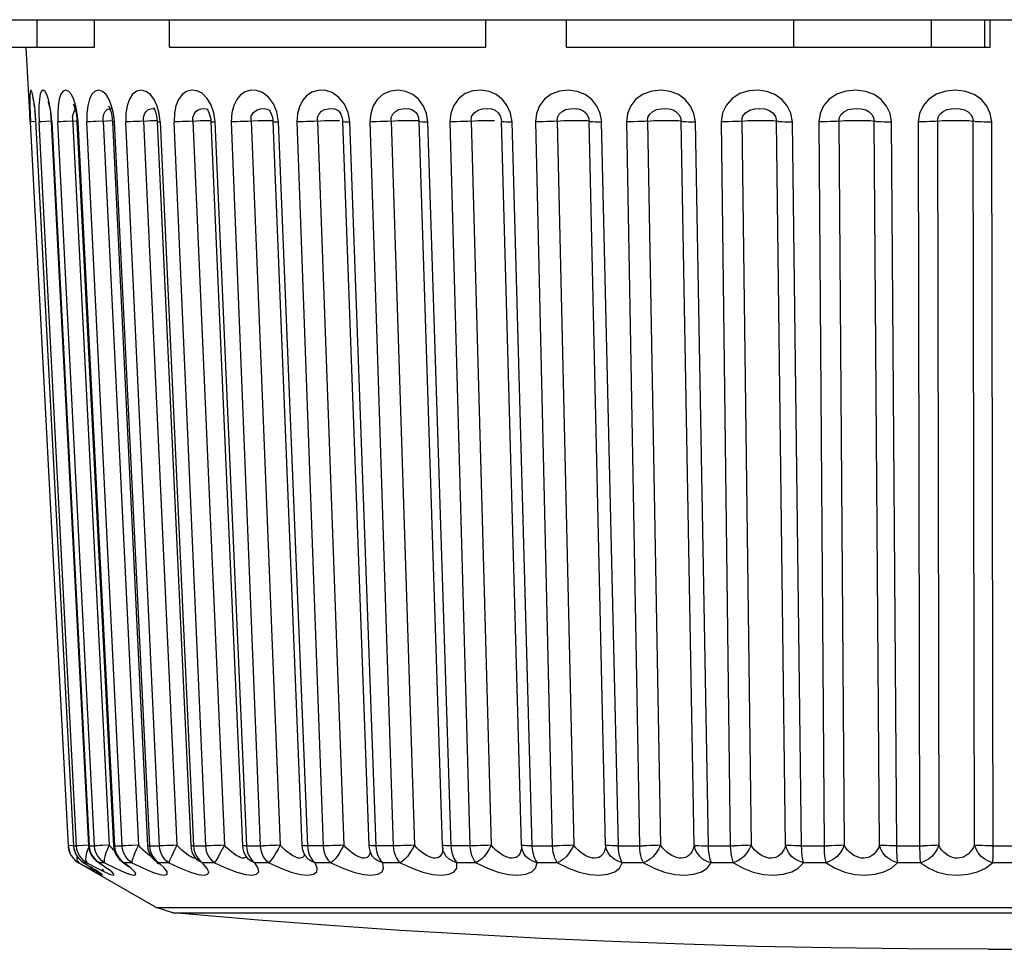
# Model space of a CAD drawing. Header units: millimetres. Extents: x 1 to 1591, y -395 to 1220.
# Tile 4 of 81: x 703.33 to 711.86, y -394.56 to -386.51. Entities that reach past the tile are written whole.
import ezdxf

# ---------------------------------------------------------------- set-up
doc = ezdxf.new("R2010")
doc.units = ezdxf.units.MM
doc.header["$LTSCALE"] = 65.395
for name, color, linetype in [('LOGO_REXROTH_11_AM_0', 7, 'CONTINUOUS'), ('X610_37_IO_BASE-20150120_1_AM_0', 7, 'CONTINUOUS'), ('XUAN_NIU_11_AM_0', 7, 'CONTINUOUS')]:
    doc.layers.add(name, color=color, linetype=linetype)

msp = doc.modelspace()

# ---------------------------------------------------------------- linework, layer by layer
at = {"layer": 'LOGO_REXROTH_11_AM_0', "color": 7}
for p, q in [((703.4815, -386.7424), (703.4815, -386.5053)), ((703.9771, -386.7424), (703.9771, -386.5053)), ((704.6257, -386.7424), (704.6257, -386.5053)), ((707.367, -386.7424), (707.367, -386.5053)), ((708.0645, -386.7424), (708.0645, -386.5053)), ((710.0348, -386.7424), (710.0348, -386.5053)), ((711.2287, -386.7424), (711.2287, -386.5053)), ((711.6869, -386.5053), (711.6869, -386.7424)), ((711.7358, -386.7424), (711.7358, -386.5053)), ((700.471, -386.7424), (703.9771, -386.7424)), ((704.6257, -386.7424), (707.367, -386.7424)), ((708.0645, -386.7424), (711.7358, -386.7424))]:
    msp.add_line(p, q, dxfattribs=at)
at = {"layer": 'X610_37_IO_BASE-20150120_1_AM_0', "color": 7}
msp.add_line((644.5219, -386.5053), (730.9191, -386.5053), dxfattribs=at)
at = {"layer": 'XUAN_NIU_11_AM_0', "color": 7}
for p, q in [((703.4159, -387.3173), (703.386, -386.7474)), ((703.4426, -387.1767), (703.4457, -387.1907)), ((703.4489, -387.2085), (703.4457, -387.1798)), ((704.9883, -387.2469), (704.9529, -387.1878)), ((703.4623, -387.3082), (703.4599, -387.2961)), ((703.4682, -387.3899), (703.4623, -387.3082)), ((703.8015, -387.3001), (703.811, -387.2876)), ((704.1055, -387.2769), (704.1208, -387.2748)), ((704.1208, -387.2748), (704.1311, -387.2769)), ((704.9547, -387.2814), (704.955, -387.2815)), ((705.0108, -387.3135), (704.9883, -387.2469)), ((705.5555, -387.3043), (705.5272, -387.2334)), ((705.571, -387.3899), (705.5555, -387.3043)), ((706.0861, -387.2919), (706.0865, -387.2922)), ((706.1734, -387.3083), (706.1432, -387.2387)), ((706.1875, -387.3899), (706.1734, -387.3083)), ((706.8519, -387.3173), (706.8261, -387.2538)), ((707.5809, -387.3154), (707.5531, -387.2511)), ((703.4197, -387.3899), (703.4159, -387.3173)), ((703.4205, -387.3188), (703.4238, -387.3899)), ((703.4278, -387.3898), (703.4239, -387.3899)), ((703.7521, -393.6641), (703.4239, -387.3899)), ((703.4667, -387.3881), (703.4278, -387.3898)), ((703.4632, -387.3347), (703.4661, -387.3768)), ((703.4661, -387.3768), (703.795, -393.6641)), ((703.4668, -387.3899), (703.4678, -387.3899)), ((703.4944, -387.317), (703.4965, -387.3899)), ((703.5042, -387.3898), (703.4969, -387.3899)), ((703.821, -393.6641), (703.4969, -387.3899)), ((703.6104, -387.3853), (703.5565, -387.3878)), ((703.6, -387.3558), (703.6023, -387.3898)), ((703.6023, -387.3898), (703.6064, -387.3899)), ((703.6023, -387.3898), (703.9264, -393.664)), ((703.6064, -387.3899), (703.9305, -393.6641)), ((703.9764, -393.6641), (703.6601, -387.3899)), ((703.731, -387.3878), (703.7068, -387.3888)), ((703.8174, -387.384), (703.731, -387.3878)), ((703.7862, -387.3524), (704.1042, -393.6596)), ((703.8227, -387.3596), (703.8249, -387.3895)), ((703.8249, -387.3895), (704.1411, -393.6638)), ((703.8349, -387.3899), (703.8272, -387.3173)), ((703.8338, -387.3899), (704.1502, -393.6641)), ((704.2167, -393.6641), (703.9116, -387.3899)), ((704.0524, -387.3853), (704.3574, -393.6596)), ((704.1314, -387.3822), (704.0828, -387.384)), ((704.1309, -387.3733), (704.1319, -387.3892)), ((704.1319, -387.3892), (704.437, -393.6635)), ((704.149, -387.3899), (704.1403, -387.3173)), ((704.1477, -387.3899), (704.4529, -393.6641)), ((704.5391, -393.6641), (704.2486, -387.3899)), ((704.4319, -387.384), (704.3696, -387.3867)), ((704.4009, -387.3853), (704.6914, -393.6596)), ((704.5179, -387.3626), (704.5201, -387.3888)), ((704.5201, -387.3888), (704.8106, -393.663)), ((704.5462, -387.3899), (704.5364, -387.3173)), ((704.5445, -387.3899), (704.8352, -393.6641)), ((704.9403, -393.6641), (704.6675, -387.3899)), ((704.8609, -387.384), (704.798, -387.3867)), ((704.8295, -387.3853), (705.1023, -393.6596)), ((704.8913, -387.3829), (704.8609, -387.384)), ((704.9461, -387.3813), (704.8913, -387.3829)), ((704.9878, -387.3808), (704.9461, -387.3813)), ((704.9853, -387.3883), (705.258, -393.6625)), ((705.0219, -387.3899), (705.0108, -387.3135)), ((705.02, -387.3899), (705.2929, -393.6641)), ((705.4157, -393.6641), (705.1637, -387.3899)), ((705.3959, -387.3829), (705.3022, -387.3867)), ((705.3337, -387.3853), (705.5857, -393.6596)), ((705.4256, -387.382), (705.3959, -387.3829)), ((705.5174, -387.3809), (705.4994, -387.3808)), ((705.5222, -387.3877), (705.7742, -393.6619)), ((705.5689, -387.3899), (705.821, -393.6641)), ((705.9602, -393.6641), (705.7317, -387.3899)), ((705.9078, -387.3853), (706.1364, -393.6596)), ((706.0292, -387.3813), (706.0003, -387.382)), ((706.0791, -387.3808), (706.0292, -387.3813)), ((706.0998, -387.3809), (706.0791, -387.3808)), ((706.124, -387.373), (706.1251, -387.387)), ((706.1251, -387.387), (706.3536, -393.6613)), ((706.163, -387.3898), (706.1851, -387.3899)), ((706.1851, -387.3899), (706.4138, -393.6641)), ((706.5678, -393.6641), (706.3653, -387.3899)), ((706.5457, -387.3853), (706.7482, -393.6596)), ((706.6954, -387.3809), (706.6674, -387.3813)), ((706.7207, -387.3808), (706.6954, -387.3809)), ((706.7437, -387.3809), (706.7207, -387.3808)), ((706.7833, -387.357), (706.7873, -387.3863)), ((706.7873, -387.3863), (706.9898, -393.6605)), ((706.8646, -387.3899), (706.8519, -387.3173)), ((706.862, -387.3899), (707.0647, -393.6641)), ((707.2319, -393.6641), (707.0576, -387.3899)), ((707.2402, -387.3853), (707.4146, -393.6596)), ((707.417, -387.3808), (707.3901, -387.3809)), ((707.4421, -387.3809), (707.417, -387.3808)), ((707.488, -387.3328), (707.4918, -387.3408)), ((707.4918, -387.3408), (707.4934, -387.3447)), ((707.4934, -387.3447), (707.5017, -387.3853)), ((707.6759, -393.6596), (707.5017, -387.3853)), ((707.5656, -387.3898), (707.5922, -387.3899)), ((707.595, -387.3899), (707.5809, -387.3154)), ((707.5922, -387.3899), (707.7667, -393.6641)), ((707.9452, -393.6641), (707.801, -387.3899)), ((707.9838, -387.3853), (708.1281, -393.6596)), ((708.405, -393.6596), (708.2609, -387.3853)), ((708.3675, -387.3899), (708.5119, -393.6641)), ((708.6998, -393.6641), (708.5873, -387.3899)), ((708.7683, -387.3853), (708.8809, -393.6596)), ((709.1705, -393.6596), (709.0581, -387.3853)), ((709.1796, -387.3899), (709.2923, -393.6641)), ((709.4875, -393.6641), (709.408, -387.3899)), ((709.5852, -387.3853), (709.6649, -393.6596)), ((709.9639, -393.6596), (709.8844, -387.3853)), ((710.0196, -387.3899), (710.0993, -393.6641)), ((710.2997, -393.6641), (710.2539, -387.3899)), ((710.4255, -387.3853), (710.4714, -393.6596)), ((710.7765, -393.6596), (710.7308, -387.3853)), ((710.8782, -387.3899), (710.9241, -393.6641)), ((711.1274, -393.6641), (711.116, -387.3899)), ((711.28, -387.3853), (711.2915, -393.6596)), ((711.5995, -393.6596), (711.5881, -387.3853)), ((711.746, -387.3899), (711.7575, -393.7488)), ((703.7512, -393.6641), (703.7523, -393.6641)), ((703.756, -393.6641), (703.7521, -393.6641)), ((703.7562, -393.6938), (703.7521, -393.6641)), ((703.795, -393.6623), (703.756, -393.6641)), ((703.765, -393.7221), (703.7562, -393.6938)), ((703.7961, -393.6641), (703.795, -393.6641)), ((703.7954, -393.6641), (703.8219, -393.6641)), ((703.7961, -393.6641), (703.7958, -393.6738)), ((703.8283, -393.6641), (703.821, -393.6641)), ((703.825, -393.6938), (703.821, -393.6641)), ((703.8337, -393.7221), (703.8254, -393.6952)), ((703.9344, -393.6596), (703.8805, -393.6621)), ((703.9305, -393.6641), (703.9264, -393.664)), ((703.9291, -393.6641), (703.9779, -393.6641)), ((703.9869, -393.6641), (703.9764, -393.6641)), ((703.9803, -393.6938), (703.9764, -393.6641)), ((704.1042, -393.6596), (704.0471, -393.6621)), ((704.1238, -393.6803), (704.1041, -393.6595)), ((704.1448, -393.7014), (704.1238, -393.6803)), ((704.1482, -393.6641), (704.2188, -393.6641)), ((704.2489, -393.6637), (704.2167, -393.6641)), ((704.3574, -393.6596), (704.3408, -393.694)), ((704.3788, -393.6815), (704.3574, -393.6595)), ((704.4502, -393.6641), (704.5419, -393.6641)), ((704.713, -393.6815), (704.6913, -393.6595)), ((704.8134, -393.6637), (704.8106, -393.663)), ((704.8319, -393.6641), (704.9437, -393.6641)), ((705.124, -393.6815), (705.1022, -393.6595)), ((705.259, -393.663), (705.258, -393.6625)), ((705.2891, -393.6641), (705.4378, -393.6641)), ((705.6073, -393.6815), (705.5857, -393.6595)), ((706.1575, -393.6815), (706.1363, -393.6595)), ((706.3552, -393.6621), (706.3536, -393.6613)), ((706.3619, -393.7093), (706.3703, -393.7307)), ((706.9901, -393.661), (706.9898, -393.6605)), ((706.9898, -393.6605), (706.9916, -393.6805)), ((706.9916, -393.6805), (706.9955, -393.6999)), ((706.9959, -393.7014), (706.9955, -393.6999)), ((707.7611, -393.6641), (707.975, -393.6641)), ((708.506, -393.6641), (708.7308, -393.6641)), ((709.2862, -393.6641), (709.5194, -393.6641)), ((710.093, -393.6641), (710.332, -393.6641)), ((710.9177, -393.6641), (711.1599, -393.6641)), ((711.7512, -393.6641), (711.9939, -393.6641)), ((703.796, -393.7728), (703.7783, -393.7487)), ((703.8138, -393.7936), (703.8383, -393.8106)), ((703.861, -393.7936), (703.8853, -393.8106)), ((703.9877, -393.7903), (704.0062, -393.8044)), ((703.9943, -393.7936), (704.084, -393.8571)), ((704.1778, -393.7639), (704.1944, -393.7827)), ((704.1944, -393.7827), (704.2143, -393.7997)), ((704.2122, -393.7936), (704.2354, -393.8106)), ((704.4601, -393.7434), (704.4779, -393.7693)), ((704.4779, -393.7693), (704.5023, -393.7936)), ((704.5023, -393.7936), (704.5008, -393.7924)), ((704.5087, -393.7984), (704.5023, -393.7936)), ((704.5124, -393.7936), (704.5347, -393.8106)), ((704.8331, -393.7421), (704.85, -393.7674)), ((704.85, -393.7674), (704.8655, -393.7844)), ((704.8655, -393.7844), (704.8649, -393.7837)), ((704.8651, -393.7839), (704.8708, -393.7896)), ((704.8839, -393.7984), (704.8655, -393.7844)), ((704.8708, -393.7896), (704.8747, -393.7937)), ((704.8915, -393.7936), (704.9127, -393.8106)), ((705.3006, -393.7712), (705.306, -393.778)), ((705.3011, -393.7718), (705.3009, -393.7715)), ((705.3092, -393.7803), (705.3011, -393.7718)), ((705.3455, -393.7936), (705.3652, -393.8106)), ((705.7095, -393.7584), (705.6906, -393.748)), ((705.7945, -393.738), (705.8042, -393.7545)), ((705.8693, -393.7936), (705.8874, -393.8106)), ((706.2806, -393.7658), (706.2615, -393.7583)), ((706.3704, -393.7309), (706.3703, -393.7307)), ((706.4573, -393.7936), (706.4736, -393.8106)), ((706.9122, -393.7703), (706.8933, -393.7658)), ((707.0801, -393.7488), (707.0904, -393.7728)), ((711.7575, -393.7488), (711.7572, -393.8106)), ((703.831, -393.7988), (703.8419, -393.8106)), ((704.5114, -394.1992), (703.8383, -393.8106)), ((703.8419, -393.8106), (703.8386, -393.8106)), ((703.8419, -393.8106), (703.9266, -393.8583)), ((703.8654, -393.7976), (703.8803, -393.8079)), ((703.8853, -393.8106), (703.8803, -393.8079)), ((703.9099, -393.8106), (703.8853, -393.8106)), ((703.9044, -393.8229), (703.8853, -393.8106)), ((703.9028, -393.7988), (703.9099, -393.8106)), ((703.9348, -393.8564), (703.9517, -393.867)), ((703.9589, -393.8571), (703.9458, -393.849)), ((703.9517, -393.867), (703.9799, -393.8847)), ((703.9633, -393.8603), (703.9589, -393.8571)), ((703.9785, -393.8703), (704.0015, -393.8859)), ((704.0182, -393.8106), (704.0062, -393.8044)), ((704.0636, -393.8106), (704.0182, -393.8106)), ((704.0444, -393.8672), (704.0528, -393.8737)), ((704.0528, -393.8737), (704.0577, -393.8778)), ((704.0603, -393.7988), (704.0636, -393.8106)), ((704.0636, -393.8106), (704.1593, -393.8583)), ((704.1265, -393.8905), (704.084, -393.8571)), ((704.2354, -393.8106), (704.2143, -393.7997)), ((704.3011, -393.8106), (704.2354, -393.8106)), ((704.3011, -393.8106), (704.4004, -393.8581)), ((704.5347, -393.8106), (704.5087, -393.7984)), ((704.62, -393.8106), (704.5347, -393.8106)), ((704.62, -393.8106), (704.7225, -393.8583)), ((704.9127, -393.8106), (704.8839, -393.7984)), ((705.0166, -393.8106), (704.9127, -393.8106)), ((705.4867, -393.8106), (705.3652, -393.8106)), ((706.0251, -393.8106), (705.8874, -393.8106)), ((706.6259, -393.8106), (706.4736, -393.8106)), ((707.2825, -393.8106), (707.1172, -393.8106)), ((707.9877, -393.8106), (707.8112, -393.8106)), ((708.7338, -393.8106), (708.548, -393.8106)), ((709.5126, -393.8106), (709.3197, -393.8106)), ((710.3157, -393.8106), (710.1176, -393.8106)), ((711.1341, -393.8106), (710.9331, -393.8106)), ((711.959, -393.8106), (711.7572, -393.8106)), ((704.0015, -393.8859), (704.0097, -393.8917)), ((704.5114, -394.1992), (718.9297, -394.1992)), ((704.6547, -394.2446), (704.5114, -394.1992)), ((704.6546, -394.2446), (718.7864, -394.2446))]:
    msp.add_line(p, q, dxfattribs=at)
for points in [[(703.4457, -387.1798), (703.4367, -387.1373), (703.429, -387.1181), (703.4231, -387.1174), (703.4192, -387.1329), (703.4173, -387.1627), (703.417, -387.2045), (703.4182, -387.2572), (703.4205, -387.3188)], [(703.6071, -387.3899), (703.6006, -387.3173), (703.5912, -387.2538), (703.5788, -387.1979), (703.5645, -387.1543), (703.5487, -387.1267), (703.5331, -387.1157), (703.5189, -387.1238), (703.5073, -387.1496), (703.4996, -387.1946), (703.4954, -387.2526), (703.4944, -387.317)], [(703.7979, -387.1979), (703.7773, -387.1543), (703.7538, -387.1267), (703.7298, -387.1157), (703.7068, -387.1238), (703.6868, -387.1496)], [(704.1037, -387.1979), (704.0772, -387.1543), (704.0462, -387.1267), (704.014, -387.1157), (703.9824, -387.1238), (703.9544, -387.1496), (703.9332, -387.1946), (703.9185, -387.2526), (703.9111, -387.317), (703.9105, -387.3899)], [(704.4929, -387.1979), (704.4608, -387.1543), (704.4228, -387.1267), (704.3826, -387.1157), (704.3428, -387.1238), (704.307, -387.1496), (704.2794, -387.1946), (704.2596, -387.2526), (704.2492, -387.317), (704.2472, -387.3899)], [(704.9529, -387.1878), (704.9098, -387.1431), (704.8624, -387.1208), (704.815, -387.1162), (704.7728, -387.1275), (704.7359, -387.1543), (704.7056, -387.1964), (704.683, -387.2511), (704.67, -387.3153), (704.6658, -387.3899)], [(705.5272, -387.2334), (705.4839, -387.1761), (705.4331, -387.136), (705.3805, -387.1179), (705.3289, -387.117), (705.2828, -387.1301), (705.2423, -387.1571), (705.2089, -387.1972), (705.1836, -387.2498), (705.1681, -387.3139), (705.1617, -387.3899)], [(706.1432, -387.2387), (706.0942, -387.1789), (706.0354, -387.1357), (705.9737, -387.1174), (705.9132, -387.1179), (705.86, -387.1339), (705.8143, -387.164), (705.7782, -387.2063), (705.7517, -387.2592), (705.7356, -387.3201), (705.7295, -387.3899)], [(706.8261, -387.2538), (706.7866, -387.1979), (706.7359, -387.1543), (706.6743, -387.1267), (706.608, -387.1157), (706.5405, -387.1238), (706.4782, -387.1496), (706.4284, -387.1946), (706.3913, -387.2526), (706.3699, -387.317), (706.3629, -387.3899)], [(707.5531, -387.2511), (707.5103, -387.1958), (707.4565, -387.1532), (707.3949, -387.1265), (707.3278, -387.1159), (707.2554, -387.1224), (707.1869, -387.1464), (707.1309, -387.1909), (707.0885, -387.2492), (707.0637, -387.3148), (707.055, -387.3899)], [(708.3705, -387.3899), (708.3571, -387.3173), (708.3288, -387.2538), (708.2849, -387.1979), (708.228, -387.1543), (708.1585, -387.1267), (708.0831, -387.1157), (708.0059, -387.1238), (707.9342, -387.1496), (707.8764, -387.1946), (707.8329, -387.2526), (707.8073, -387.317), (707.7982, -387.3899)], [(709.1827, -387.3899), (709.1692, -387.3173), (709.1402, -387.2538), (709.0947, -387.1979), (709.0357, -387.1543), (708.9634, -387.1267), (708.8846, -387.1157), (708.8038, -387.1238), (708.7286, -387.1496), (708.6677, -387.1946), (708.6217, -387.2526), (708.5944, -387.317), (708.5844, -387.3899)], [(710.0228, -387.3899), (710.0083, -387.3155), (709.9782, -387.2513), (709.9308, -387.1961), (709.871, -387.1535), (709.8024, -387.1268), (709.7272, -387.116), (709.6452, -387.1215), (709.5663, -387.1445), (709.4995, -387.1889), (709.4475, -387.2476), (709.4167, -387.3138), (709.4049, -387.3899)], [(710.8814, -387.3899), (710.8681, -387.3173), (710.8385, -387.2538), (710.7915, -387.1979), (710.7301, -387.1543), (710.6545, -387.1267), (710.5718, -387.1157), (710.4864, -387.1238), (710.4066, -387.1496), (710.3416, -387.1946), (710.2921, -387.2526), (710.2623, -387.317), (710.2508, -387.3899)], [(711.7492, -387.3899), (711.7363, -387.3173), (711.7068, -387.2538), (711.6599, -387.1979), (711.5983, -387.1543), (711.5223, -387.1267), (711.4389, -387.1157), (711.3527, -387.1238), (711.2719, -387.1496), (711.2058, -387.1946), (711.1554, -387.2526), (711.1249, -387.317), (711.1129, -387.3899)], [(703.4457, -387.1907), (703.4489, -387.2085), (703.4525, -387.2323), (703.4562, -387.2618), (703.4599, -387.2961), (703.4632, -387.3347)], [(703.5752, -387.2149), (703.5743, -387.2133), (703.5771, -387.2209), (703.5824, -387.2399), (703.5888, -387.2698), (703.595, -387.3093), (703.6, -387.3558)], [(703.6868, -387.1496), (703.6723, -387.1946), (703.6628, -387.2526), (703.6586, -387.317), (703.6593, -387.3899)], [(703.8272, -387.3173), (703.8149, -387.2538), (703.7979, -387.1979)], [(704.1403, -387.3173), (704.1252, -387.2538), (704.1037, -387.1979)], [(704.5364, -387.3173), (704.5188, -387.2538), (704.4929, -387.1979)], [(703.4562, -387.2618), (703.4548, -387.2388), (703.4525, -387.2323)], [(703.7862, -387.3524), (703.7922, -387.3239), (703.8015, -387.3001)], [(703.7978, -387.2418), (703.7951, -387.238), (703.7963, -387.2406), (703.8021, -387.2551), (703.8096, -387.2808), (703.817, -387.3165), (703.8227, -387.3596)], [(704.0524, -387.3853), (704.0512, -387.3524), (704.0589, -387.3239), (704.0707, -387.3001)], [(704.0707, -387.3001), (704.0857, -387.2845), (704.1055, -387.2769)], [(704.1016, -387.2569), (704.1006, -387.2557), (704.1039, -387.2614), (704.1108, -387.2769), (704.1188, -387.3019), (704.126, -387.3347), (704.1309, -387.3733)], [(704.4009, -387.3853), (704.4003, -387.3524), (704.4094, -387.3239), (704.4236, -387.3001)], [(704.4236, -387.3001), (704.4416, -387.2845), (704.465, -387.2769), (704.484, -387.2748)], [(704.484, -387.2748), (704.5002, -387.2779), (704.502, -387.2786)], [(704.4954, -387.2751), (704.4918, -387.2728), (704.488, -387.2696), (704.4925, -387.2765), (704.5016, -387.2956)], [(704.5016, -387.2956), (704.511, -387.3253), (704.5179, -387.3626)], [(704.8295, -387.3853), (704.8298, -387.3527), (704.8398, -387.3246), (704.8552, -387.3012), (704.8752, -387.2856), (704.9008, -387.2774), (704.9232, -387.2747), (704.9439, -387.2773), (704.9547, -387.2814)], [(704.9532, -387.2806), (704.9517, -387.2796), (704.9523, -387.2804), (704.959, -387.2897), (704.9686, -387.3086), (704.9775, -387.3357), (704.9837, -387.3687), (704.9853, -387.3883)], [(705.3337, -387.3853), (705.335, -387.3425), (705.3547, -387.3102), (705.3855, -387.2877), (705.4153, -387.2767), (705.4473, -387.2753), (705.4736, -387.2801), (705.4835, -387.2849)], [(705.4842, -387.2853), (705.4845, -387.2855), (705.4891, -387.2896), (705.4976, -387.3006), (705.5076, -387.3198), (705.5161, -387.3452), (705.5212, -387.3736), (705.5222, -387.3877)], [(705.9078, -387.3853), (705.9091, -387.3514), (705.9228, -387.3225), (705.9443, -387.2987), (705.9704, -387.2836), (706.0024, -387.2765), (706.0308, -387.2748), (706.0562, -387.2782), (706.0788, -387.287), (706.0861, -387.2919)], [(706.0868, -387.2924), (706.0907, -387.2957), (706.0998, -387.3062), (706.11, -387.3234), (706.1187, -387.3464), (706.124, -387.373)], [(706.5457, -387.3853), (706.5473, -387.3524), (706.5614, -387.3239), (706.5835, -387.3001), (706.6112, -387.2845), (706.6457, -387.2769), (706.6771, -387.2748), (706.7058, -387.2779), (706.7317, -387.2866), (706.7538, -387.3024), (706.757, -387.3056)], [(706.7571, -387.3057), (706.7612, -387.3103), (706.7737, -387.3302), (706.7833, -387.357)], [(707.2402, -387.3853), (707.2434, -387.3447), (707.2659, -387.3129), (707.3014, -387.2896), (707.3385, -387.2776), (707.3792, -387.275), (707.4162, -387.2787), (707.4476, -387.2907), (707.4749, -387.3133), (707.488, -387.3328)], [(707.9838, -387.3853), (707.9865, -387.3524), (708.0022, -387.3239), (708.0268, -387.3001), (708.0576, -387.2845), (708.0956, -387.2769), (708.1313, -387.2748), (708.1644, -387.2779), (708.1953, -387.2866), (708.2213, -387.3024), (708.2423, -387.3257), (708.2557, -387.3534), (708.2609, -387.3853)], [(708.7683, -387.3853), (708.7716, -387.3524), (708.7878, -387.3239), (708.8133, -387.3001), (708.8451, -387.2845), (708.8842, -387.2769), (708.9215, -387.2748), (708.9563, -387.2779), (708.9892, -387.2866), (709.0167, -387.3024), (709.0388, -387.3257), (709.053, -387.3534), (709.0581, -387.3853)], [(709.5852, -387.3853), (709.5908, -387.3443), (709.6156, -387.3124), (709.6549, -387.2892), (709.6968, -387.2773), (709.7419, -387.275), (709.7853, -387.2788), (709.822, -387.2909), (709.8543, -387.3133), (709.8763, -387.3447), (709.8844, -387.3853)], [(710.4255, -387.3853), (710.4296, -387.3524), (710.4463, -387.3239), (710.4728, -387.3001), (710.5057, -387.2845), (710.5457, -387.2769), (710.5849, -387.2748), (710.6219, -387.2779), (710.6577, -387.2866), (710.6873, -387.3024), (710.7109, -387.3257), (710.7261, -387.3534), (710.7308, -387.3853)], [(711.28, -387.3853), (711.2845, -387.3524), (711.3012, -387.3239), (711.3277, -387.3001), (711.3605, -387.2845), (711.4004, -387.2769), (711.4398, -387.2748), (711.4773, -387.2779), (711.514, -387.2866), (711.5442, -387.3024), (711.5682, -387.3257), (711.5836, -387.3534), (711.5881, -387.3853)], [(703.5565, -387.3878), (703.517, -387.3894), (703.5042, -387.3898)], [(703.7068, -387.3888), (703.6865, -387.3894), (703.6707, -387.3898), (703.6601, -387.3899)], [(703.8249, -387.3895), (703.8265, -387.3898), (703.8338, -387.3899)], [(704.0828, -387.384), (703.9929, -387.3878), (703.9667, -387.3888), (703.9439, -387.3894), (703.9253, -387.3898), (703.9116, -387.3899)], [(704.1319, -387.3892), (704.1323, -387.3894), (704.1371, -387.3898), (704.1477, -387.3899)], [(704.3696, -387.3867), (704.3396, -387.3878), (704.3116, -387.3888), (704.2866, -387.3894), (704.2653, -387.3898), (704.2486, -387.3899)], [(704.5195, -387.3812), (704.5131, -387.3813), (704.4888, -387.382), (704.4615, -387.3829), (704.4319, -387.384)], [(704.5201, -387.3888), (704.5226, -387.3894), (704.5308, -387.3898), (704.5445, -387.3899)], [(704.798, -387.3867), (704.767, -387.3878), (704.7377, -387.3888), (704.7108, -387.3894), (704.6871, -387.3898), (704.6675, -387.3899)], [(704.9853, -387.3883), (704.9861, -387.3888), (704.9919, -387.3894), (705.0033, -387.3898), (705.02, -387.3899)], [(705.3022, -387.3867), (705.2707, -387.3878), (705.2403, -387.3888), (705.2117, -387.3894), (705.1858, -387.3898), (705.1637, -387.3899)], [(705.4994, -387.3808), (705.4781, -387.3809), (705.4533, -387.3813), (705.4256, -387.382)], [(705.5222, -387.3877), (705.5223, -387.3878), (705.5258, -387.3888), (705.5348, -387.3894), (705.5493, -387.3898), (705.5689, -387.3899)], [(705.8767, -387.3867), (705.8451, -387.3878), (705.8138, -387.3888), (705.7839, -387.3894), (705.7562, -387.3898), (705.7317, -387.3899)], [(706.0003, -387.382), (705.9698, -387.3829), (705.9387, -387.384), (705.8767, -387.3867)], [(706.1251, -387.387), (706.1266, -387.3878), (706.1334, -387.3888), (706.1456, -387.3894), (706.163, -387.3898)], [(706.5153, -387.3867), (706.4838, -387.3878), (706.4521, -387.3888), (706.4212, -387.3894), (706.3919, -387.3898), (706.3653, -387.3899)], [(706.6674, -387.3813), (706.6376, -387.382), (706.6068, -387.3829), (706.5758, -387.384), (706.5153, -387.3867)], [(706.7869, -387.3833), (706.7856, -387.3829), (706.7765, -387.382), (706.7624, -387.3814), (706.7437, -387.3809)], [(706.7873, -387.3863), (706.7876, -387.3867), (706.7922, -387.3878), (706.8022, -387.3888), (706.8174, -387.3894), (706.8375, -387.3898), (706.862, -387.3899)], [(707.2109, -387.3867), (707.1799, -387.3878), (707.1482, -387.3888), (707.1166, -387.3894), (707.086, -387.3898), (707.0576, -387.3899)], [(707.3901, -387.3809), (707.361, -387.3813), (707.3306, -387.382), (707.2997, -387.3829), (707.2693, -387.384), (707.2109, -387.3867)], [(707.5017, -387.3853), (707.5039, -387.3867), (707.5117, -387.3878), (707.5248, -387.3888), (707.5429, -387.3894), (707.5656, -387.3898)], [(707.9559, -387.3867), (707.9257, -387.3878), (707.8943, -387.3888), (707.8624, -387.3894), (707.8309, -387.3898), (707.801, -387.3899)], [(708.1605, -387.3808), (708.1323, -387.3809), (708.1024, -387.3813), (708.0717, -387.382), (708.0411, -387.3829), (708.0115, -387.384), (707.9559, -387.3867)], [(708.2665, -387.3867), (708.2556, -387.3841), (708.2454, -387.3829), (708.2303, -387.382), (708.2109, -387.3814), (708.1874, -387.3809), (708.1605, -387.3808)], [(708.2665, -387.3867), (708.2774, -387.3878), (708.2935, -387.3888), (708.3142, -387.3894), (708.3391, -387.3898), (708.3675, -387.3899)], [(708.7421, -387.3867), (708.7131, -387.3878), (708.6823, -387.3888), (708.6504, -387.3894), (708.6184, -387.3898), (708.5873, -387.3899)], [(708.9429, -387.3808), (708.9138, -387.3809), (708.8834, -387.3813), (708.8528, -387.382), (708.8228, -387.3829), (708.7944, -387.384), (708.7421, -387.3867)], [(709.0669, -387.3867), (709.0497, -387.3841), (709.0365, -387.3829), (709.0188, -387.382), (708.9969, -387.3814), (708.9714, -387.3809), (708.9429, -387.3808)], [(709.0669, -387.3867), (709.0809, -387.3878), (709.0997, -387.3888), (709.1228, -387.3894), (709.1498, -387.3898), (709.1796, -387.3899)], [(709.561, -387.3867), (709.5335, -387.3878), (709.5036, -387.3888), (709.4721, -387.3894), (709.4399, -387.3898), (709.408, -387.3899)], [(709.7558, -387.3808), (709.726, -387.3809), (709.6955, -387.3813), (709.6653, -387.382), (709.6363, -387.3829), (709.6093, -387.384), (709.561, -387.3867)], [(709.8963, -387.3867), (709.873, -387.3841), (709.857, -387.3829), (709.8368, -387.382), (709.8128, -387.3814), (709.7856, -387.3809), (709.7558, -387.3808)], [(709.8963, -387.3867), (709.9132, -387.3878), (709.9346, -387.3888), (709.9599, -387.3894), (709.9886, -387.3898), (710.0196, -387.3899)], [(710.4035, -387.3867), (710.3778, -387.3878), (710.3492, -387.3888), (710.3184, -387.3894), (710.2863, -387.3898), (710.2539, -387.3899)], [(710.5903, -387.3808), (710.5601, -387.3809), (710.5298, -387.3813), (710.5003, -387.382), (710.4725, -387.3829), (710.4474, -387.384), (710.4035, -387.3867)], [(710.7457, -387.3867), (710.7165, -387.3841), (710.6979, -387.3829), (710.6754, -387.382), (710.6496, -387.3814), (710.6209, -387.3809), (710.5903, -387.3808)], [(710.7457, -387.3867), (710.7654, -387.3878), (710.7891, -387.3888), (710.8163, -387.3894), (710.8463, -387.3898), (710.8782, -387.3899)], [(711.2605, -387.3867), (711.2369, -387.3878), (711.2098, -387.3888), (711.1801, -387.3894), (711.1485, -387.3898), (711.116, -387.3899)], [(711.4371, -387.3808), (711.4069, -387.3809), (711.3771, -387.3813), (711.3487, -387.382), (711.3225, -387.3829), (711.2994, -387.384), (711.2605, -387.3867)], [(711.6059, -387.3867), (711.5711, -387.3841), (711.55, -387.3829), (711.5255, -387.382), (711.4981, -387.3814), (711.4683, -387.3809), (711.4371, -387.3808)], [(711.6059, -387.3867), (711.628, -387.3878), (711.6538, -387.3888), (711.6826, -387.3894), (711.7136, -387.3898), (711.746, -387.3899)], [(703.7494, -393.6742), (703.7526, -393.6937), (703.7614, -393.7222), (703.7749, -393.7488)], [(703.795, -393.6641), (703.7958, -393.6738), (703.7972, -393.6837), (703.7992, -393.6942), (703.8021, -393.7054), (703.8059, -393.7168), (703.8106, -393.7285), (703.8165, -393.7403), (703.8235, -393.7522), (703.8316, -393.7638)], [(703.7972, -393.6837), (703.8001, -393.6937), (703.8089, -393.7222), (703.8222, -393.7488)], [(703.8805, -393.6621), (703.841, -393.6637), (703.8283, -393.6641)], [(703.9275, -393.6758), (703.9198, -393.694), (703.9089, -393.7266), (703.9023, -393.7558)], [(703.9264, -393.664), (703.9278, -393.6794), (703.9306, -393.6945), (703.9349, -393.7103), (703.9412, -393.7269), (703.9495, -393.7433), (703.9599, -393.7596)], [(703.9305, -393.6641), (703.9344, -393.6937), (703.9431, -393.7222), (703.9562, -393.7488), (703.9734, -393.7728), (703.9943, -393.7936)], [(704.0636, -393.8106), (704.0398, -393.7936), (704.019, -393.7728), (704.0019, -393.7487), (703.9889, -393.7221), (703.9803, -393.6938)], [(704.0471, -393.6621), (704.023, -393.663), (704.0027, -393.6637), (703.9869, -393.6641)], [(704.1042, -393.6596), (704.0885, -393.694), (704.0758, -393.7266), (704.0666, -393.7558)], [(704.1502, -393.6641), (704.143, -393.6641), (704.1411, -393.6638)], [(704.1411, -393.6638), (704.1433, -393.6839), (704.1476, -393.7034), (704.1546, -393.7235), (704.1647, -393.7441), (704.1778, -393.7639)], [(704.1502, -393.6641), (704.154, -393.6937), (704.1624, -393.7222), (704.1752, -393.7488), (704.1919, -393.7728), (704.2122, -393.7936)], [(704.3011, -393.8106), (704.2781, -393.7936), (704.258, -393.7728), (704.2413, -393.7487), (704.2287, -393.7221), (704.2204, -393.6938), (704.2167, -393.6641)], [(704.3574, -393.6596), (704.2979, -393.6621), (704.2717, -393.663), (704.2489, -393.6637)], [(704.3408, -393.694), (704.3264, -393.7266), (704.3147, -393.7558)], [(704.4188, -393.7193), (704.3994, -393.7014), (704.3788, -393.6815)], [(704.4529, -393.6641), (704.4425, -393.6641), (704.4374, -393.6637), (704.437, -393.6635)], [(704.437, -393.6635), (704.4404, -393.6908), (704.4479, -393.717), (704.4601, -393.7434)], [(704.4529, -393.6641), (704.4565, -393.6937), (704.4646, -393.7222), (704.4768, -393.7488)], [(704.6914, -393.6596), (704.6601, -393.6609), (704.63, -393.6621), (704.602, -393.663), (704.577, -393.6637), (704.5558, -393.6641), (704.5391, -393.6641)], [(704.62, -393.8106), (704.5979, -393.7936), (704.5787, -393.7728), (704.5627, -393.7487), (704.5507, -393.7221), (704.5427, -393.6938), (704.5391, -393.6641)], [(704.6914, -393.6596), (704.674, -393.694), (704.658, -393.7266), (704.644, -393.7558), (704.6326, -393.7803), (704.6245, -393.7988), (704.62, -393.8106)], [(704.7736, -393.7348), (704.7544, -393.7192), (704.7341, -393.7014), (704.713, -393.6815)], [(704.8106, -393.663), (704.814, -393.6904), (704.8213, -393.7163), (704.8331, -393.7421)], [(704.8352, -393.6641), (704.8217, -393.6641), (704.8134, -393.6637)], [(704.8352, -393.6641), (704.8386, -393.6937), (704.8463, -393.7222), (704.8579, -393.7488)], [(705.1023, -393.6596), (705.0707, -393.6609), (705.0397, -393.6621), (705.0104, -393.663), (704.9834, -393.6637), (704.9598, -393.6641), (704.9403, -393.6641)], [(705.0166, -393.8106), (704.9958, -393.7936), (704.9776, -393.7728), (704.9626, -393.7487), (704.9512, -393.7221), (704.9437, -393.6938), (704.9403, -393.6641)], [(705.1023, -393.6596), (705.0844, -393.694), (705.067, -393.7266), (705.0508, -393.7558), (705.0365, -393.7803), (705.025, -393.7988), (705.0166, -393.8106)], [(705.1663, -393.7192), (705.1454, -393.7014), (705.124, -393.6815)], [(705.258, -393.6625), (705.2612, -393.6892), (705.2681, -393.7146), (705.2792, -393.7397), (705.2948, -393.764), (705.3011, -393.7718)], [(705.2929, -393.6641), (705.2765, -393.6641), (705.265, -393.6637), (705.259, -393.663)], [(705.2929, -393.6641), (705.2961, -393.6937), (705.3033, -393.7222), (705.3141, -393.7488)], [(705.4867, -393.8106), (705.4674, -393.7936), (705.4504, -393.7728), (705.4364, -393.7487), (705.4259, -393.7221), (705.4189, -393.6938), (705.4157, -393.6641)], [(705.5857, -393.6596), (705.5542, -393.6609), (705.5227, -393.6621), (705.4922, -393.663), (705.4636, -393.6637), (705.4378, -393.6641)], [(705.5857, -393.6596), (705.5675, -393.694), (705.5489, -393.7266), (705.5306, -393.7558), (705.5137, -393.7803), (705.4988, -393.7988), (705.4867, -393.8106)], [(705.6906, -393.748), (705.6707, -393.7349), (705.65, -393.7193), (705.6288, -393.7014), (705.6073, -393.6815)], [(705.9847, -393.6641), (705.8019, -393.6641), (705.7874, -393.6637), (705.7781, -393.663), (705.7743, -393.6621), (705.7742, -393.6619)], [(705.7742, -393.6619), (705.7772, -393.6883), (705.7839, -393.7134), (705.7945, -393.738)], [(705.821, -393.6641), (705.824, -393.6937), (705.8305, -393.7222), (705.8405, -393.7488)], [(706.0251, -393.8106), (706.0074, -393.7936), (705.9919, -393.7728), (705.9791, -393.7487), (705.9695, -393.7221), (705.9631, -393.6938), (705.9602, -393.6641)], [(706.1364, -393.6596), (706.1053, -393.6609), (706.0735, -393.6621), (706.0423, -393.663), (706.0124, -393.6637), (705.9847, -393.6641)], [(706.1364, -393.6596), (706.118, -393.694), (706.0984, -393.7266), (706.0783, -393.7558), (706.0588, -393.7803), (706.0408, -393.7988), (706.0251, -393.8106)], [(706.2615, -393.7583), (706.2417, -393.7479), (706.2212, -393.7348), (706.2002, -393.7192), (706.1789, -393.7014), (706.1575, -393.6815)], [(706.3536, -393.6613), (706.3562, -393.6859), (706.3619, -393.7093)], [(706.5944, -393.6641), (706.3921, -393.6641), (706.3748, -393.6637), (706.3624, -393.663), (706.3552, -393.6621)], [(706.4138, -393.6641), (706.4165, -393.6937), (706.4224, -393.7222), (706.4313, -393.7488)], [(706.6259, -393.8106), (706.6101, -393.7936), (706.5962, -393.7728), (706.5848, -393.7487), (706.5761, -393.7221), (706.5704, -393.6938), (706.5678, -393.6641)], [(706.7482, -393.6596), (706.7178, -393.6609), (706.6863, -393.6621), (706.6546, -393.663), (706.6237, -393.6637), (706.5944, -393.6641)], [(706.7482, -393.6596), (706.7299, -393.694), (706.7095, -393.7266), (706.6878, -393.7558), (706.666, -393.7803), (706.645, -393.7988), (706.6259, -393.8106)], [(706.8109, -393.7192), (706.7897, -393.7014), (706.7687, -393.6815), (706.7482, -393.6595)], [(706.9931, -393.6825), (706.9928, -393.6999), (706.9902, -393.7174), (706.9854, -393.7328), (706.9785, -393.7458), (706.9695, -393.7563), (706.9583, -393.7642), (706.945, -393.7693), (706.9296, -393.7714), (706.9122, -393.7703)], [(707.2603, -393.6641), (707.0408, -393.6641), (707.0208, -393.6637), (707.0053, -393.663), (706.995, -393.6621), (706.9901, -393.661)], [(707.1172, -393.8106), (707.0807, -393.7984), (707.0502, -393.7803), (707.0245, -393.7561), (707.0053, -393.7266), (706.9959, -393.7014)], [(707.0647, -393.6641), (707.0671, -393.6937), (707.0722, -393.7222), (707.0801, -393.7488)], [(707.2825, -393.8106), (707.2688, -393.7936), (707.2566, -393.7728), (707.2467, -393.7487), (707.2391, -393.7221), (707.2341, -393.6938), (707.2319, -393.6641)], [(707.4146, -393.6596), (707.3852, -393.6609), (707.3542, -393.6621), (707.3224, -393.663), (707.2908, -393.6637), (707.2603, -393.6641)], [(707.4146, -393.6596), (707.3965, -393.694), (707.3755, -393.7266), (707.3525, -393.7558), (707.3285, -393.7803), (707.3048, -393.7988), (707.2825, -393.8106)], [(707.6759, -393.6595), (707.6757, -393.6807), (707.6733, -393.6999), (707.6686, -393.7174), (707.6618, -393.7328), (707.6529, -393.7457), (707.642, -393.7562), (707.6292, -393.7642), (707.6143, -393.7693), (707.5975, -393.7714), (707.5789, -393.7703), (707.5591, -393.7659), (707.5384, -393.7584), (707.5175, -393.748), (707.4964, -393.7349), (707.4754, -393.7193), (707.4546, -393.7014), (707.4342, -393.6815), (707.4145, -393.6595)], [(707.7667, -393.6641), (707.7407, -393.6641), (707.7182, -393.6637), (707.7, -393.663), (707.6865, -393.6621), (707.6784, -393.661), (707.6759, -393.6596)], [(707.8112, -393.8106), (707.7738, -393.7984), (707.7421, -393.7803), (707.7147, -393.7561), (707.6939, -393.7266), (707.6809, -393.6945), (707.6759, -393.6596)], [(707.7667, -393.6641), (707.7687, -393.6937), (707.773, -393.7222)], [(707.9877, -393.8106), (707.9762, -393.7936), (707.9659, -393.7728), (707.9576, -393.7487), (707.9513, -393.7221), (707.947, -393.6938), (707.9452, -393.6641)], [(708.1281, -393.6596), (708.1001, -393.6609), (708.0699, -393.6621), (708.0384, -393.663), (708.0065, -393.6637), (707.975, -393.6641)], [(708.1281, -393.6596), (708.1105, -393.694), (708.0891, -393.7266), (708.065, -393.7558), (708.0392, -393.7803), (708.013, -393.7988), (707.9877, -393.8106)], [(708.405, -393.6595), (708.4027, -393.6807), (708.3981, -393.6999), (708.3913, -393.7174), (708.3825, -393.7328), (708.3718, -393.7458), (708.3592, -393.7563), (708.3447, -393.7642), (708.3285, -393.7693), (708.3103, -393.7714), (708.2908, -393.7703), (708.2702, -393.7658), (708.2491, -393.7583), (708.228, -393.7479), (708.207, -393.7348), (708.1863, -393.7192), (708.1661, -393.7014), (708.1466, -393.6815), (708.128, -393.6595)], [(708.5119, -393.6641), (708.4842, -393.6641), (708.4595, -393.6637), (708.4386, -393.663), (708.4222, -393.6621), (708.4109, -393.661), (708.405, -393.6596)], [(708.548, -393.8106), (708.5101, -393.7984), (708.4775, -393.7803), (708.4489, -393.7561), (708.4265, -393.7266), (708.412, -393.6945), (708.405, -393.6596)], [(708.5119, -393.6641), (708.5135, -393.6937), (708.5171, -393.7222), (708.5225, -393.7488), (708.5296, -393.7728), (708.5382, -393.7936), (708.548, -393.8106)], [(708.7338, -393.8106), (708.7246, -393.7936), (708.7164, -393.7728), (708.7097, -393.7487), (708.7047, -393.7221), (708.7012, -393.6938), (708.6998, -393.6641)], [(708.8809, -393.6596), (708.8546, -393.6609), (708.8256, -393.6621), (708.7947, -393.663), (708.7628, -393.6637), (708.7308, -393.6641)], [(708.8809, -393.6596), (708.864, -393.694), (708.8425, -393.7266), (708.8175, -393.7558), (708.7902, -393.7803), (708.7619, -393.7988), (708.7338, -393.8106)], [(709.1705, -393.6595), (709.166, -393.6807), (709.1593, -393.6999), (709.1505, -393.7174), (709.1398, -393.7328), (709.1274, -393.7458), (709.1132, -393.7563), (709.0973, -393.7642), (709.0799, -393.7693), (709.0607, -393.7714), (709.0404, -393.7703), (709.0193, -393.7658), (708.9979, -393.7583), (708.9769, -393.7479), (708.9562, -393.7348), (708.9361, -393.7192), (708.9167, -393.7014), (708.8982, -393.6815), (708.8809, -393.6595)], [(709.1705, -393.6596), (709.1794, -393.6609), (709.1937, -393.6621), (709.2127, -393.663), (709.236, -393.6637), (709.2629, -393.6641), (709.2923, -393.6641)], [(709.1705, -393.6596), (709.1787, -393.6934), (709.1947, -393.7256), (709.2177, -393.7547), (709.2471, -393.7794), (709.2816, -393.7984), (709.3197, -393.8106)], [(709.2923, -393.6641), (709.2936, -393.6938), (709.2962, -393.7221), (709.3003, -393.7487), (709.3057, -393.7728), (709.312, -393.7936), (709.3197, -393.8106)], [(709.5126, -393.8106), (709.5059, -393.7936), (709.4998, -393.7728), (709.4948, -393.7487), (709.4911, -393.7221), (709.4885, -393.6938), (709.4875, -393.6641)], [(709.6649, -393.6596), (709.6488, -393.694), (709.6274, -393.7266), (709.6019, -393.7558), (709.5733, -393.7803), (709.5431, -393.7988), (709.5126, -393.8106)], [(709.6649, -393.6596), (709.6406, -393.6609), (709.6131, -393.6621), (709.5831, -393.663), (709.5516, -393.6637), (709.5194, -393.6641)], [(709.9639, -393.6595), (709.9573, -393.6807), (709.9486, -393.6999), (709.9379, -393.7174), (709.9255, -393.7328), (709.9114, -393.7457), (709.8958, -393.7562), (709.8787, -393.7642), (709.8602, -393.7693), (709.8402, -393.7713), (709.8193, -393.7703), (709.798, -393.7659), (709.7766, -393.7584), (709.7558, -393.7479), (709.7356, -393.7348), (709.7163, -393.7193), (709.6979, -393.7014), (709.6807, -393.6815), (709.6648, -393.6595)], [(710.0993, -393.6641), (710.069, -393.6641), (710.0407, -393.6637), (710.0154, -393.663), (709.9936, -393.6621), (709.9762, -393.661), (709.9639, -393.6596)], [(710.1176, -393.8106), (710.0798, -393.7984), (710.0464, -393.7803), (710.0162, -393.7561), (709.9917, -393.7266), (709.9744, -393.6945), (709.9639, -393.6596)], [(710.0993, -393.6641), (710.1002, -393.6937), (710.102, -393.7222), (710.1047, -393.7488), (710.1083, -393.7728), (710.1126, -393.7936), (710.1176, -393.8106)], [(710.3157, -393.8106), (710.3115, -393.7936), (710.3075, -393.7728), (710.3043, -393.7487), (710.302, -393.7221), (710.3003, -393.6938), (710.2997, -393.6641)], [(710.4714, -393.6596), (710.4563, -393.694), (710.4353, -393.7266), (710.4094, -393.7558), (710.38, -393.7803), (710.3482, -393.7988), (710.3157, -393.8106)], [(710.4714, -393.6596), (710.4493, -393.6609), (710.4236, -393.6621), (710.3949, -393.663), (710.3641, -393.6637), (710.332, -393.6641)], [(710.7766, -393.6595), (710.7679, -393.6807), (710.7573, -393.6999), (710.7448, -393.7174), (710.7307, -393.7328), (710.7152, -393.7458), (710.6983, -393.7563), (710.6802, -393.7642), (710.6608, -393.7693), (710.6403, -393.7714), (710.619, -393.7703), (710.5976, -393.7658), (710.5765, -393.7583), (710.5562, -393.7479), (710.5368, -393.7348), (710.5185, -393.7192), (710.5013, -393.7014), (710.4855, -393.6815), (710.4713, -393.6595)], [(710.9241, -393.6641), (710.893, -393.6641), (710.8634, -393.6637), (710.8361, -393.663), (710.8121, -393.6621), (710.792, -393.661), (710.7765, -393.6596)], [(710.9331, -393.8106), (710.896, -393.7984), (710.8628, -393.7803), (710.8323, -393.7561), (710.807, -393.7266), (710.7886, -393.6945), (710.7765, -393.6596)], [(710.9241, -393.6641), (710.9245, -393.6937), (710.9254, -393.7222), (710.9267, -393.7488), (710.9285, -393.7728), (710.9306, -393.7936), (710.9331, -393.8106)], [(711.1341, -393.8106), (711.1324, -393.7936), (711.1307, -393.7728), (711.1293, -393.7487), (711.1284, -393.7221), (711.1276, -393.6938), (711.1274, -393.6641)], [(711.2915, -393.6596), (711.2776, -393.694), (711.2572, -393.7266), (711.2314, -393.7558), (711.2013, -393.7803), (711.1683, -393.7988), (711.1341, -393.8106)], [(711.2915, -393.6596), (711.272, -393.6609), (711.2483, -393.6621), (711.2213, -393.663), (711.1915, -393.6637), (711.1599, -393.6641)], [(711.5996, -393.6595), (711.5889, -393.6807), (711.5765, -393.6999), (711.5624, -393.7174), (711.5469, -393.7328), (711.5301, -393.7458), (711.5121, -393.7563), (711.4931, -393.7642), (711.4731, -393.7693), (711.4522, -393.7714), (711.4309, -393.7703), (711.4096, -393.7658), (711.389, -393.7583), (711.3694, -393.7479), (711.351, -393.7348), (711.3338, -393.7192), (711.3181, -393.7014), (711.3039, -393.6815), (711.2915, -393.6595)], [(711.7576, -393.6641), (711.7261, -393.6641), (711.6954, -393.6637), (711.6666, -393.663), (711.6405, -393.6621), (711.6178, -393.661), (711.5995, -393.6596)], [(711.7572, -393.8106), (711.7212, -393.7984), (711.6886, -393.7803), (711.6581, -393.7561), (711.6324, -393.7266), (711.6131, -393.6945), (711.5995, -393.6596)], [(703.7749, -393.7488), (703.7925, -393.7728), (703.8138, -393.7936)], [(703.8222, -393.7488), (703.8398, -393.7728), (703.861, -393.7936)], [(703.8237, -393.7558), (703.8248, -393.7803), (703.831, -393.7988)], [(703.8316, -393.7638), (703.8412, -393.7753), (703.8524, -393.7867), (703.8654, -393.7976)], [(703.9099, -393.8106), (703.8856, -393.7936), (703.8645, -393.7728), (703.847, -393.7487), (703.8337, -393.7221)], [(703.9023, -393.7558), (703.9003, -393.7803), (703.9028, -393.7988)], [(703.9599, -393.7596), (703.9726, -393.7754), (703.9877, -393.7903)], [(704.0666, -393.7558), (704.0614, -393.7803), (704.0603, -393.7988)], [(704.3147, -393.7558), (704.3064, -393.7803), (704.3018, -393.7988), (704.3011, -393.8106)], [(704.4712, -393.7596), (704.4691, -393.7584), (704.4539, -393.748), (704.4371, -393.7349), (704.4188, -393.7193)], [(704.4768, -393.7488), (704.4929, -393.7728), (704.5124, -393.7936)], [(704.5015, -393.793), (704.5074, -393.798), (704.5232, -393.8121), (704.5329, -393.8218), (704.5337, -393.8228)], [(704.8525, -393.7701), (704.8473, -393.7714), (704.8365, -393.7703), (704.8234, -393.7658), (704.8083, -393.7583), (704.7916, -393.7479), (704.7736, -393.7348)], [(704.8579, -393.7488), (704.8731, -393.7728), (704.8915, -393.7936)], [(705.2054, -393.7479), (705.1863, -393.7348), (705.1663, -393.7192)], [(705.2903, -393.757), (705.2855, -393.7642), (705.2777, -393.7693), (705.2674, -393.7714), (705.2547, -393.7703), (705.2399, -393.7658), (705.2233, -393.7583), (705.2054, -393.7479)], [(705.3652, -393.8106), (705.334, -393.7984), (705.3092, -393.7803)], [(705.3141, -393.7488), (705.3283, -393.7728), (705.3455, -393.7936)], [(705.7943, -393.7376), (705.7925, -393.7457), (705.7874, -393.7562), (705.7801, -393.7642), (705.7704, -393.7693), (705.7582, -393.7714), (705.7438, -393.7703), (705.7275, -393.7659), (705.7095, -393.7584)], [(705.8874, -393.8106), (705.8541, -393.7984), (705.8271, -393.7803), (705.8042, -393.7545)], [(705.8405, -393.7488), (705.8535, -393.7728), (705.8693, -393.7936)], [(706.3638, -393.714), (706.3637, -393.7174), (706.361, -393.7328), (706.3561, -393.7458), (706.349, -393.7563), (706.3397, -393.7642), (706.3281, -393.7693), (706.3142, -393.7714), (706.2983, -393.7703), (706.2806, -393.7658)], [(706.4736, -393.8106), (706.4385, -393.7984), (706.4096, -393.7803), (706.3857, -393.7561), (706.3704, -393.7309)], [(706.4313, -393.7488), (706.443, -393.7728), (706.4573, -393.7936)], [(706.8933, -393.7658), (706.8734, -393.7583), (706.8529, -393.7479), (706.832, -393.7348), (706.8109, -393.7192)], [(707.0904, -393.7728), (707.1028, -393.7936), (707.1172, -393.8106)], [(707.773, -393.7222), (707.7797, -393.7488), (707.7884, -393.7728), (707.799, -393.7936), (707.8112, -393.8106)], [(703.8803, -393.8079), (703.9044, -393.8229), (703.9261, -393.8365), (703.9458, -393.849), (703.9633, -393.8603), (703.9785, -393.8703)], [(703.9099, -393.8106), (704.0007, -393.8583), (704.0693, -393.8921)], [(703.9266, -393.8583), (703.9882, -393.8921), (704.0269, -393.9118), (704.0432, -393.9179), (704.0375, -393.9108), (704.0096, -393.8905), (703.9785, -393.8703)], [(704.0062, -393.8044), (704.0257, -393.8176), (704.0513, -393.8355), (704.0717, -393.8504), (704.0868, -393.8621), (704.0897, -393.8644)], [(704.1593, -393.8583), (704.2343, -393.8921), (704.2892, -393.9118), (704.3234, -393.9179), (704.3362, -393.9108), (704.3266, -393.8905), (704.2929, -393.8571), (704.2354, -393.8106)], [(704.2141, -393.7996), (704.2291, -393.8109), (704.2473, -393.8253), (704.2604, -393.8363), (704.2695, -393.8446), (704.2703, -393.8454)], [(704.4004, -393.8581), (704.4807, -393.8919), (704.543, -393.9117), (704.5858, -393.918), (704.6078, -393.911), (704.6078, -393.8907), (704.5832, -393.8572), (704.5347, -393.8106)], [(704.7225, -393.8583), (704.8075, -393.8921), (704.8764, -393.9118), (704.9269, -393.9179), (704.9576, -393.9108), (704.9667, -393.8905), (704.9514, -393.8571), (704.9127, -393.8106)], [(705.0166, -393.8106), (705.1208, -393.8583), (705.2095, -393.8921), (705.2842, -393.9118), (705.3422, -393.9179), (705.3813, -393.9108), (705.3997, -393.8905), (705.394, -393.8571), (705.3652, -393.8106)], [(705.4867, -393.8106), (705.591, -393.8581), (705.682, -393.8919), (705.7618, -393.9117), (705.8266, -393.918), (705.8741, -393.911), (705.9019, -393.8907), (705.9058, -393.8573), (705.8874, -393.8106)], [(706.0251, -393.8106), (706.1293, -393.8583), (706.2223, -393.8921), (706.3063, -393.9118), (706.377, -393.9179), (706.4318, -393.9108), (706.4681, -393.8905), (706.4814, -393.8571), (706.4736, -393.8106)], [(706.6259, -393.8106), (706.7283, -393.8583), (706.822, -393.8921), (706.9093, -393.9118), (706.9853, -393.9179), (707.047, -393.9108), (707.0916, -393.8905), (707.1144, -393.8571), (707.1172, -393.8106)], [(707.2825, -393.8106), (707.3816, -393.8581), (707.4746, -393.8918), (707.5638, -393.9117), (707.6443, -393.918), (707.7126, -393.911), (707.7656, -393.8907), (707.7977, -393.8573), (707.8112, -393.8106)], [(707.9877, -393.8106), (708.0834, -393.8583), (708.1753, -393.8921), (708.2662, -393.9118), (708.3502, -393.9179), (708.4237, -393.9108), (708.4835, -393.8905), (708.5243, -393.8571), (708.548, -393.8106)], [(708.7338, -393.8106), (708.8245, -393.8583), (708.9141, -393.8921), (709.0052, -393.9118), (709.0919, -393.9179), (709.1701, -393.9108), (709.2366, -393.8905), (709.2857, -393.8571), (709.3197, -393.8106)], [(709.5126, -393.8106), (709.597, -393.8581), (709.6829, -393.8919), (709.7732, -393.9117), (709.8616, -393.918), (709.9439, -393.9109), (710.0166, -393.8906), (710.0736, -393.8572), (710.1176, -393.8106)], [(710.3157, -393.8106), (710.3935, -393.8583), (710.4754, -393.8921), (710.5642, -393.9118), (710.6533, -393.9179), (710.7383, -393.9108), (710.8159, -393.8905), (710.88, -393.8571), (710.9331, -393.8106)], [(711.1341, -393.8106), (711.2042, -393.8583), (711.2809, -393.8921), (711.367, -393.9118), (711.4559, -393.9179), (711.5429, -393.9108), (711.6248, -393.8905), (711.6953, -393.8571), (711.7572, -393.8106)], [(704.0693, -393.8921), (704.1164, -393.9118), (704.1418, -393.9179), (704.1453, -393.9108), (704.1265, -393.8905)], [(711.7205, -394.5613), (711.0208, -394.5582), (710.3544, -394.5495), (709.7095, -394.5357), (709.0836, -394.5173), (708.4619, -394.494), (707.8478, -394.4663), (707.2375, -394.434), (706.6257, -394.3968), (706.0175, -394.3551), (705.3972, -394.3078), (704.7614, -394.2541), (704.6547, -394.2446)]]:
    msp.add_lwpolyline(points, dxfattribs=at)
msp.add_arc((711.7205, -315.5795), 78.9818, 269.999994, 275.132639, dxfattribs=at)

doc.saveas('drawing.dxf')
